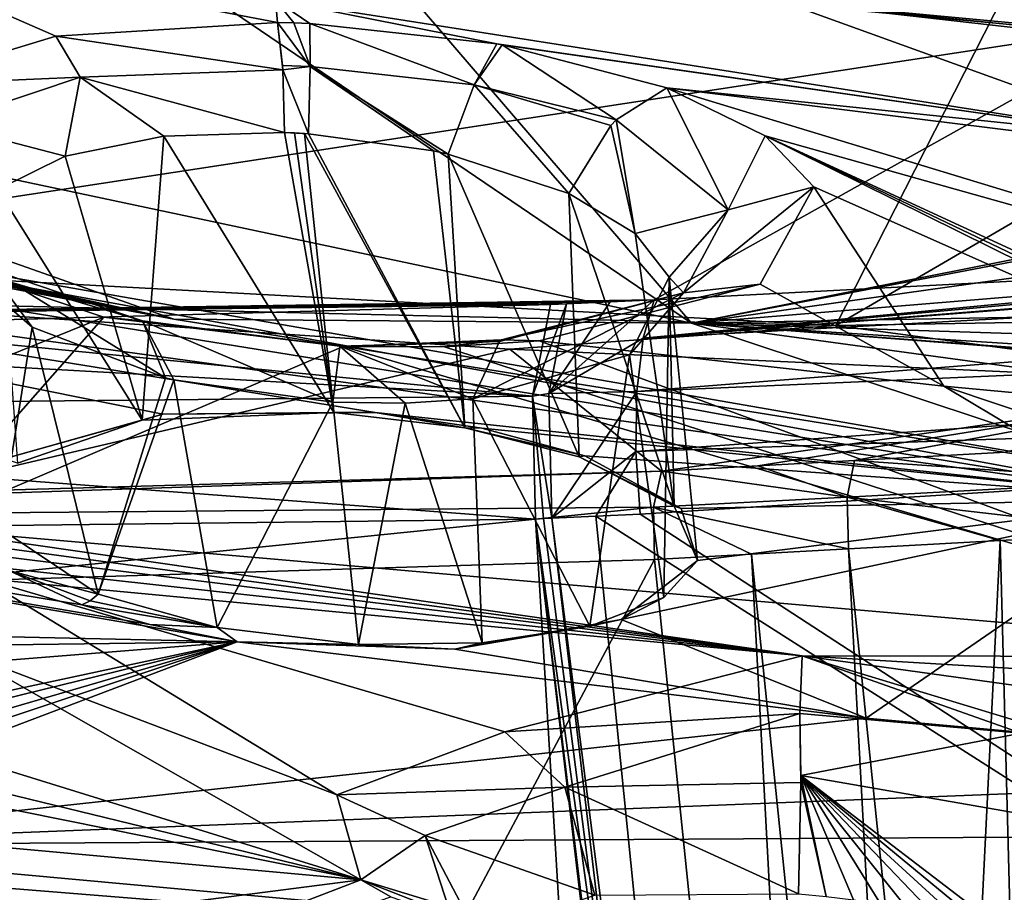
# Model space of a CAD drawing. Header units: metres. Extents: x -147 to 294, y -23 to 81.
# Tile 185 of 256: x 203.2 to 209.55, y 15.24 to 20.87. Entities that reach past the tile are written whole.
import ezdxf

# ---------------------------------------------------------------- set-up
doc = ezdxf.new("R2010")
doc.units = ezdxf.units.M
doc.layers.add('solid_AVA_153', color=7, linetype='CONTINUOUS')

msp = doc.modelspace()

# ---------------------------------------------------------------- linework, layer by layer
at = {"layer": 'solid_AVA_153'}
for points in [[(204.339798, 28.468588, 240.075867), (188.277359, 20.842091, 247.870392), (181.858124, 22.793766, 236.815948)], [(204.339798, 28.468588, 240.075867), (197.287598, 19.501396, 257.502197), (188.277359, 20.842091, 247.870392)], [(204.339798, 28.468588, 240.075867), (212.862183, 27.563307, 247.659729), (197.287598, 19.501396, 257.502197)], [(212.862183, 27.563307, 247.659729), (208.459488, 18.89743, 264.992157), (197.287598, 19.501396, 257.502197)], [(212.862183, 27.563307, 247.659729), (223.232788, 27.505173, 252.498367), (208.459488, 18.89743, 264.992157)], [(223.232788, 27.505173, 252.498367), (221.667358, 19.119045, 269.910767), (208.459488, 18.89743, 264.992157)], [(196.894455, 22.757782, 256.639648), (197.897263, 18.923166, 266.737427), (203.730469, 21.87163, 262.50528)], [(203.730469, 21.87163, 262.50528), (210.474564, 20.84655, 267.687469), (213.637939, 22.410856, 265.388062)], [(214.831131, 20.361176, 173.202667), (205.710205, 22.456644, 169.38031), (215.247772, 21.387535, 170.498749)], [(205.827972, 22.38526, 169.523941), (205.710205, 22.456644, 169.38031), (214.831131, 20.361176, 173.202667)], [(205.932755, 22.311214, 169.676407), (205.827972, 22.38526, 169.523941), (214.831131, 20.361176, 173.202667)], [(206.206604, 22.000546, 170.349792), (205.932755, 22.311214, 169.676407), (214.831131, 20.361176, 173.202667)], [(206.228317, 21.689756, 171.074188), (206.206604, 22.000546, 170.349792), (214.831131, 20.361176, 173.202667)], [(203.730469, 21.87163, 262.50528), (197.897263, 18.923166, 266.737427), (210.474564, 20.84655, 267.687469)], [(205.561493, 21.210501, 172.32019), (206.228317, 21.689756, 171.074188), (214.831131, 20.361176, 173.202667)], [(204.847992, 20.996485, 179.298187), (201.964706, 21.408331, 178.686508), (204.860718, 20.852901, 179.687775)], [(203.431534, 20.763853, 180.16745), (204.860718, 20.852901, 179.687775), (201.964706, 21.408331, 178.686508)], [(202.392303, 20.448769, 181.223907), (203.431534, 20.763853, 180.16745), (201.964706, 21.408331, 178.686508)], [(204.401886, 21.040163, 172.915161), (205.561493, 21.210501, 172.32019), (207.529617, 18.913706, 177.89711)], [(205.561493, 21.210501, 172.32019), (214.831131, 20.361176, 173.202667), (207.529617, 18.913706, 177.89711)], [(202.990173, 21.179594, 172.810318), (204.401886, 21.040163, 172.915161), (199.319626, 20.655296, 174.75705)], [(204.401886, 21.040163, 172.915161), (207.529617, 18.913706, 177.89711), (199.319626, 20.655296, 174.75705)], [(204.847992, 20.996485, 179.298187), (204.860718, 20.852901, 179.687775), (204.964661, 20.850098, 179.679016)], [(204.847992, 20.996485, 179.298187), (204.964661, 20.850098, 179.679016), (205.068741, 20.846125, 179.673508)], [(204.847992, 20.996485, 179.298187), (205.068741, 20.846125, 179.673508), (206.274765, 20.715544, 179.849579)], [(210.577347, 20.098263, 181.054382), (204.847992, 20.996485, 179.298187), (206.274765, 20.715544, 179.849579)], [(208.104279, 20.990698, 178.84436), (204.847992, 20.996485, 179.298187), (210.577347, 20.098263, 181.054382)], [(208.104279, 20.990698, 178.84436), (210.577347, 20.098263, 181.054382), (221.527725, 19.618605, 182.16629)], [(213.16449, 20.416107, 179.916763), (208.104279, 20.990698, 178.84436), (221.527725, 19.618605, 182.16629)], [(212.210236, 20.605425, 179.458298), (211.472458, 20.888918, 178.735672), (208.104279, 20.990698, 178.84436)], [(213.16449, 20.416107, 179.916763), (212.210236, 20.605425, 179.458298), (208.104279, 20.990698, 178.84436)], [(210.474564, 20.84655, 267.687469), (197.897263, 18.923166, 266.737427), (207.289413, 19.063257, 270.388306)], [(203.431534, 20.763853, 180.16745), (204.895264, 20.54821, 180.113617), (204.860718, 20.852901, 179.687775)], [(204.860718, 20.852901, 179.687775), (204.895264, 20.54821, 180.113617), (204.89357, 20.576387, 180.089737)], [(205.070618, 20.569391, 180.078979), (204.860718, 20.852901, 179.687775), (204.89357, 20.576387, 180.089737)], [(205.070618, 20.569391, 180.078979), (204.964661, 20.850098, 179.679016), (204.860718, 20.852901, 179.687775)], [(205.070618, 20.569391, 180.078979), (205.068741, 20.846125, 179.673508), (204.964661, 20.850098, 179.679016)], [(206.128052, 20.451065, 180.241791), (205.068741, 20.846125, 179.673508), (205.070618, 20.569391, 180.078979)], [(206.128052, 20.451065, 180.241791), (206.274765, 20.715544, 179.849579), (205.068741, 20.846125, 179.673508)], [(210.474564, 20.84655, 267.687469), (207.289413, 19.063257, 270.388306), (212.781433, 19.350489, 271.645905)], [(203.588226, 20.500513, 180.5392), (203.431534, 20.763853, 180.16745), (202.392303, 20.448769, 181.223907)], [(203.588226, 20.500513, 180.5392), (204.895264, 20.54821, 180.113617), (203.431534, 20.763853, 180.16745)], [(206.128052, 20.451065, 180.241791), (206.309052, 20.709475, 179.861343), (206.274765, 20.715544, 179.849579)], [(207.044617, 20.225647, 180.765961), (206.309052, 20.709475, 179.861343), (206.128052, 20.451065, 180.241791)], [(210.577347, 20.098263, 181.054382), (206.274765, 20.715544, 179.849579), (206.309052, 20.709475, 179.861343)], [(210.577347, 20.098263, 181.054382), (206.309052, 20.709475, 179.861343), (207.370728, 20.431849, 180.48465)], [(207.044617, 20.225647, 180.765961), (207.370728, 20.431849, 180.48465), (206.309052, 20.709475, 179.861343)], [(204.192001, 18.939121, 178.324905), (197.644577, 20.364727, 175.834183), (199.319626, 20.655296, 174.75705)], [(204.192001, 18.939121, 178.324905), (199.319626, 20.655296, 174.75705), (207.529617, 18.913706, 177.89711)], [(205.070618, 20.569391, 180.078979), (204.89357, 20.576387, 180.089737), (204.895264, 20.54821, 180.113617)], [(205.059189, 20.13501, 180.303741), (205.070618, 20.569391, 180.078979), (204.895264, 20.54821, 180.113617)], [(205.865768, 20.024523, 180.414505), (205.070618, 20.569391, 180.078979), (205.059189, 20.13501, 180.303741)], [(205.961121, 20.003603, 180.446655), (206.128052, 20.451065, 180.241791), (205.070618, 20.569391, 180.078979)], [(205.865768, 20.024523, 180.414505), (205.961121, 20.003603, 180.446655), (205.070618, 20.569391, 180.078979)], [(203.588226, 20.500513, 180.5392), (204.905579, 20.143436, 180.313141), (204.895264, 20.54821, 180.113617)], [(205.059189, 20.13501, 180.303741), (204.895264, 20.54821, 180.113617), (204.905579, 20.143436, 180.313141)], [(203.588226, 20.500513, 180.5392), (202.392303, 20.448769, 181.223907), (202.689346, 20.199371, 181.547852)], [(203.490646, 19.989834, 180.945511), (203.588226, 20.500513, 180.5392), (202.689346, 20.199371, 181.547852)], [(203.490646, 19.989834, 180.945511), (204.126907, 20.119125, 180.518143), (203.588226, 20.500513, 180.5392)], [(204.126907, 20.119125, 180.518143), (204.905579, 20.143436, 180.313141), (203.588226, 20.500513, 180.5392)], [(206.737686, 19.749392, 180.914749), (206.128052, 20.451065, 180.241791), (205.961121, 20.003603, 180.446655)], [(207.008728, 20.188587, 180.791016), (206.128052, 20.451065, 180.241791), (206.737686, 19.749392, 180.914749)], [(207.008728, 20.188587, 180.791016), (207.044617, 20.225647, 180.765961), (206.128052, 20.451065, 180.241791)], [(207.765366, 19.644337, 182.177979), (207.370728, 20.431849, 180.48465), (207.044617, 20.225647, 180.765961)], [(210.577347, 20.098263, 181.054382), (207.370728, 20.431849, 180.48465), (214.570587, 19.538712, 182.401077)], [(213.011536, 18.714607, 184.982697), (214.570587, 19.538712, 182.401077), (207.370728, 20.431849, 180.48465)], [(208.003448, 20.122513, 181.274902), (207.370728, 20.431849, 180.48465), (207.765366, 19.644337, 182.177979)], [(213.011536, 18.714607, 184.982697), (207.370728, 20.431849, 180.48465), (208.003448, 20.122513, 181.274902)], [(197.757492, 20.306746, 175.958206), (197.644577, 20.364727, 175.834183), (204.192001, 18.939121, 178.324905)], [(212.753082, 19.913189, 174.608658), (207.529617, 18.913706, 177.89711), (214.831131, 20.361176, 173.202667)], [(197.757492, 20.306746, 175.958206), (204.192001, 18.939121, 178.324905), (197.860428, 20.246765, 176.08992)], [(197.860428, 20.246765, 176.08992), (204.192001, 18.939121, 178.324905), (197.973083, 20.170179, 176.262695)], [(203.055237, 19.775759, 181.53476), (203.490646, 19.989834, 180.945511), (202.689346, 20.199371, 181.547852)], [(207.165314, 19.492363, 181.462326), (207.008728, 20.188587, 180.791016), (206.737686, 19.749392, 180.914749)], [(207.165314, 19.492363, 181.462326), (207.044617, 20.225647, 180.765961), (207.008728, 20.188587, 180.791016)], [(207.165314, 19.492363, 181.462326), (207.765366, 19.644337, 182.177979), (207.044617, 20.225647, 180.765961)], [(197.973083, 20.170179, 176.262695), (204.192001, 18.939121, 178.324905), (198.068527, 20.091545, 176.445007)], [(204.126907, 20.119125, 180.518143), (205.224304, 18.337845, 179.877029), (204.905579, 20.143436, 180.313141)], [(204.905579, 20.143436, 180.313141), (205.224304, 18.337845, 179.877029), (204.970108, 20.140375, 180.308014)], [(204.905579, 20.143436, 180.313141), (204.970108, 20.140375, 180.308014), (205.034897, 20.136602, 180.304581)], [(205.034897, 20.136602, 180.304581), (205.059189, 20.13501, 180.303741), (204.905579, 20.143436, 180.313141)], [(204.970108, 20.140375, 180.308014), (205.224304, 18.337845, 179.877029), (205.034897, 20.136602, 180.304581)], [(205.034897, 20.136602, 180.304581), (205.224304, 18.337845, 179.877029), (206.067154, 18.238935, 179.995102)], [(205.034897, 20.136602, 180.304581), (206.067154, 18.238935, 179.995102), (205.059189, 20.13501, 180.303741)], [(205.865768, 20.024523, 180.414505), (205.059189, 20.13501, 180.303741), (206.067154, 18.238935, 179.995102)], [(208.31842, 19.79364, 182.178955), (208.003448, 20.122513, 181.274902), (207.765366, 19.644337, 182.177979)], [(208.31842, 19.79364, 182.178955), (211.75116, 18.266197, 186.450562), (208.003448, 20.122513, 181.274902)], [(211.803192, 18.304277, 186.328094), (208.003448, 20.122513, 181.274902), (211.75116, 18.266197, 186.450562)], [(211.860855, 18.341522, 186.208038), (213.011536, 18.714607, 184.982697), (208.003448, 20.122513, 181.274902)], [(211.803192, 18.304277, 186.328094), (211.860855, 18.341522, 186.208038), (208.003448, 20.122513, 181.274902)], [(198.256882, 19.789639, 177.18924), (198.068527, 20.091545, 176.445007), (210.70752, 17.777882, 180.709015)], [(210.505951, 17.926435, 180.3004), (210.70752, 17.777882, 180.709015), (198.068527, 20.091545, 176.445007)], [(210.505951, 17.926435, 180.3004), (198.068527, 20.091545, 176.445007), (204.192001, 18.939121, 178.324905)], [(203.490646, 19.989834, 180.945511), (203.987122, 18.287415, 180.27565), (204.126907, 20.119125, 180.518143)], [(204.126907, 20.119125, 180.518143), (203.987122, 18.287415, 180.27565), (205.224304, 18.337845, 179.877029)], [(205.865768, 20.024523, 180.414505), (206.067154, 18.238935, 179.995102), (205.961121, 20.003603, 180.446655)], [(205.961121, 20.003603, 180.446655), (206.067154, 18.238935, 179.995102), (206.804504, 18.051226, 180.398392)], [(206.737686, 19.749392, 180.914749), (205.961121, 20.003603, 180.446655), (206.804504, 18.051226, 180.398392)], [(203.055237, 19.775759, 181.53476), (203.987122, 18.287415, 180.27565), (203.490646, 19.989834, 180.945511)], [(207.218231, 18.815453, 270.717316), (221.162308, 19.578413, 273.434509), (221.285034, 19.922672, 273.058746)], [(218.523438, 19.720907, 272.668579), (207.218231, 18.815453, 270.717316), (221.285034, 19.922672, 273.058746)], [(212.753082, 19.913189, 174.608658), (211.90976, 19.530682, 175.715469), (207.529617, 18.913706, 177.89711)], [(198.175903, 19.521696, 177.912384), (198.256882, 19.789639, 177.18924), (210.70752, 17.777882, 180.709015)], [(203.055237, 19.775759, 181.53476), (203.184906, 18.00935, 181.238495), (203.987122, 18.287415, 180.27565)], [(206.737686, 19.749392, 180.914749), (206.804504, 18.051226, 180.398392), (207.416718, 17.733725, 181.20993)], [(207.165314, 19.492363, 181.462326), (206.737686, 19.749392, 180.914749), (207.416718, 17.733725, 181.20993)], [(208.31842, 19.79364, 182.178955), (207.765366, 19.644337, 182.177979), (207.477142, 19.107948, 183.703979)], [(207.973114, 19.165707, 184.062439), (208.31842, 19.79364, 182.178955), (207.477142, 19.107948, 183.703979)], [(207.973114, 19.165707, 184.062439), (209.156815, 18.506323, 185.925339), (208.31842, 19.79364, 182.178955)], [(208.31842, 19.79364, 182.178955), (209.156815, 18.506323, 185.925339), (211.75116, 18.266197, 186.450562)], [(218.523438, 19.720907, 272.668579), (218.143219, 19.694124, 272.610077), (207.218231, 18.815453, 270.717316)], [(218.143219, 19.694124, 272.610077), (213.672409, 19.403309, 271.823975), (207.218231, 18.815453, 270.717316)], [(207.165314, 19.492363, 181.462326), (207.384384, 19.210066, 182.11795), (207.765366, 19.644337, 182.177979)], [(207.384384, 19.210066, 182.11795), (207.477142, 19.107948, 183.703979), (207.765366, 19.644337, 182.177979)], [(207.177673, 18.473442, 270.942505), (221.173752, 19.083233, 273.654358), (221.162308, 19.578413, 273.434509)], [(207.218231, 18.815453, 270.717316), (207.177673, 18.473442, 270.942505), (221.162308, 19.578413, 273.434509)], [(201.64772, 19.059181, 260.842987), (197.287598, 19.501396, 257.502197), (208.459488, 18.89743, 264.992157)], [(198.175903, 19.521696, 177.912384), (204.121704, 18.326572, 180.016006), (203.099243, 18.039083, 180.994919)], [(198.175903, 19.521696, 177.912384), (205.489639, 18.336821, 179.772141), (204.121704, 18.326572, 180.016006)], [(198.175903, 19.521696, 177.912384), (210.70752, 17.777882, 180.709015), (205.489639, 18.336821, 179.772141)], [(207.165314, 19.492363, 181.462326), (207.416718, 17.733725, 181.20993), (207.384384, 19.210066, 182.11795)], [(211.90976, 19.530682, 175.715469), (211.801941, 19.265339, 176.439911), (207.529617, 18.913706, 177.89711)], [(213.672409, 19.403309, 271.823975), (212.781433, 19.350489, 271.645905), (207.218231, 18.815453, 270.717316)], [(203.740997, 18.951065, 185.320908), (202.553009, 19.348845, 184.348663), (201.354446, 17.988266, 188.802139)], [(203.990875, 18.929077, 184.782043), (202.553009, 19.348845, 184.348663), (203.740997, 18.951065, 185.320908)], [(203.990875, 18.929077, 184.782043), (203.002045, 19.263815, 183.987778), (202.553009, 19.348845, 184.348663)], [(212.781433, 19.350489, 271.645905), (207.289413, 19.063257, 270.388306), (207.218231, 18.815453, 270.717316)], [(202.932266, 19.185291, 182.972382), (203.002045, 19.263815, 183.987778), (203.278625, 18.887331, 183.64061)], [(204.137955, 18.560024, 184.309113), (203.278625, 18.887331, 183.64061), (203.002045, 19.263815, 183.987778)], [(204.137955, 18.560024, 184.309113), (203.002045, 19.263815, 183.987778), (203.990875, 18.929077, 184.782043)], [(211.801941, 19.265339, 176.439911), (211.951141, 18.993311, 177.165329), (207.529617, 18.913706, 177.89711)], [(202.932266, 19.185291, 182.972382), (203.278625, 18.887331, 183.64061), (203.072922, 17.589825, 182.455658)], [(207.384384, 19.210066, 182.11795), (207.350586, 17.143471, 182.93544), (207.130127, 18.709309, 183.410278)], [(207.384384, 19.210066, 182.11795), (207.130127, 18.709309, 183.410278), (207.477142, 19.107948, 183.703979)], [(207.384384, 19.210066, 182.11795), (207.568161, 17.381781, 182.207275), (207.350586, 17.143471, 182.93544)], [(207.384384, 19.210066, 182.11795), (207.416718, 17.733725, 181.20993), (207.568161, 17.381781, 182.207275)], [(207.477142, 19.107948, 183.703979), (206.11911, 18.424152, 184.306656), (206.292206, 18.794523, 184.775253)], [(207.130127, 18.709309, 183.410278), (206.11911, 18.424152, 184.306656), (207.477142, 19.107948, 183.703979)], [(207.477142, 19.107948, 183.703979), (206.292206, 18.794523, 184.775253), (206.305328, 18.805302, 184.806778)], [(207.973114, 19.165707, 184.062439), (206.305328, 18.805302, 184.806778), (206.547607, 18.799629, 185.343536)], [(207.973114, 19.165707, 184.062439), (207.477142, 19.107948, 183.703979), (206.305328, 18.805302, 184.806778)], [(207.973114, 19.165707, 184.062439), (206.547607, 18.799629, 185.343536), (209.156815, 18.506323, 185.925339)], [(211.261963, 18.5228, 266.246002), (208.459488, 18.89743, 264.992157), (221.667358, 19.119045, 269.910767)], [(197.897263, 18.923166, 266.737427), (207.006104, 19.050386, 270.315247), (207.289413, 19.063257, 270.388306)], [(197.897263, 18.923166, 266.737427), (206.722992, 19.037394, 270.241394), (207.006104, 19.050386, 270.315247)], [(206.357727, 18.745235, 263.793488), (201.64772, 19.059181, 260.842987), (208.459488, 18.89743, 264.992157)], [(202.414337, 17.816156, 264.206055), (201.64772, 19.059181, 260.842987), (206.357727, 18.745235, 263.793488)], [(206.608887, 18.458923, 270.791626), (207.218231, 18.815453, 270.717316), (207.289413, 19.063257, 270.388306)], [(207.006104, 19.050386, 270.315247), (206.608887, 18.458923, 270.791626), (207.289413, 19.063257, 270.388306)], [(207.006104, 19.050386, 270.315247), (206.722992, 19.037394, 270.241394), (206.608887, 18.458923, 270.791626)], [(207.170914, 18.085268, 271.042267), (221.215851, 18.567869, 273.642273), (221.173752, 19.083233, 273.654358)], [(207.177673, 18.473442, 270.942505), (207.170914, 18.085268, 271.042267), (221.173752, 19.083233, 273.654358)], [(197.897263, 18.923166, 266.737427), (206.620789, 19.032707, 270.214478), (206.722992, 19.037394, 270.241394)], [(201.854797, 18.900591, 268.612823), (206.620789, 19.032707, 270.214478), (197.897263, 18.923166, 266.737427)], [(201.854797, 18.900591, 268.612823), (206.504059, 18.443039, 270.769531), (206.620789, 19.032707, 270.214478)], [(206.504059, 18.443039, 270.769531), (206.608887, 18.458923, 270.791626), (206.722992, 19.037394, 270.241394)], [(206.620789, 19.032707, 270.214478), (206.504059, 18.443039, 270.769531), (206.722992, 19.037394, 270.241394)], [(212.321274, 18.758322, 177.778564), (207.529617, 18.913706, 177.89711), (211.951141, 18.993311, 177.165329)], [(197.897263, 18.923166, 266.737427), (197.236511, 18.349304, 267.038818), (206.504059, 18.443039, 270.769531)], [(201.854797, 18.900591, 268.612823), (197.897263, 18.923166, 266.737427), (206.504059, 18.443039, 270.769531)], [(203.740997, 18.951065, 185.320908), (201.354446, 17.988266, 188.802139), (202.540817, 17.590553, 189.851959)], [(205.283325, 18.76321, 185.637146), (203.740997, 18.951065, 185.320908), (202.540817, 17.590553, 189.851959)], [(203.990875, 18.929077, 184.782043), (203.740997, 18.951065, 185.320908), (205.262375, 18.76564, 185.017105)], [(205.262375, 18.76564, 185.017105), (203.740997, 18.951065, 185.320908), (205.283325, 18.76321, 185.637146)], [(203.990875, 18.929077, 184.782043), (205.262375, 18.76564, 185.017105), (205.217377, 18.40366, 184.516693)], [(204.192322, 18.547009, 184.332626), (203.990875, 18.929077, 184.782043), (205.217377, 18.40366, 184.516693)], [(204.192322, 18.547009, 184.332626), (204.137955, 18.560024, 184.309113), (203.990875, 18.929077, 184.782043)], [(210.505951, 17.926435, 180.3004), (204.192001, 18.939121, 178.324905), (207.529617, 18.913706, 177.89711)], [(203.278625, 18.887331, 183.64061), (203.703842, 17.164106, 183.539063), (203.072922, 17.589825, 182.455658)], [(204.137955, 18.560024, 184.309113), (203.703842, 17.164106, 183.539063), (203.278625, 18.887331, 183.64061)], [(211.261963, 18.5228, 266.246002), (206.357727, 18.745235, 263.793488), (208.459488, 18.89743, 264.992157)], [(214.317154, 18.401661, 178.624786), (215.213181, 17.863319, 180.137558), (207.529617, 18.913706, 177.89711)], [(210.505951, 17.926435, 180.3004), (207.529617, 18.913706, 177.89711), (215.213181, 17.863319, 180.137558)], [(213.55896, 18.448656, 178.544785), (214.317154, 18.401661, 178.624786), (207.529617, 18.913706, 177.89711)], [(212.874786, 18.57004, 178.256195), (213.55896, 18.448656, 178.544785), (207.529617, 18.913706, 177.89711)], [(212.321274, 18.758322, 177.778564), (212.874786, 18.57004, 178.256195), (207.529617, 18.913706, 177.89711)], [(206.292206, 18.794523, 184.775253), (205.262375, 18.76564, 185.017105), (205.283325, 18.76321, 185.637146)], [(206.292206, 18.794523, 184.775253), (206.11911, 18.424152, 184.306656), (205.262375, 18.76564, 185.017105)], [(206.305328, 18.805302, 184.806778), (205.283325, 18.76321, 185.637146), (205.937851, 18.759758, 185.550018)], [(206.305328, 18.805302, 184.806778), (206.292206, 18.794523, 184.775253), (205.283325, 18.76321, 185.637146)], [(206.305328, 18.805302, 184.806778), (205.937851, 18.759758, 185.550018), (206.547607, 18.799629, 185.343536)], [(206.547607, 18.799629, 185.343536), (205.937851, 18.759758, 185.550018), (212.076538, 16.761238, 191.344589)], [(209.156815, 18.506323, 185.925339), (206.547607, 18.799629, 185.343536), (212.076538, 16.761238, 191.344589)], [(206.608887, 18.458923, 270.791626), (207.177673, 18.473442, 270.942505), (207.218231, 18.815453, 270.717316)], [(207.336288, 17.959621, 266.001831), (202.414337, 17.816156, 264.206055), (206.357727, 18.745235, 263.793488)], [(205.283325, 18.76321, 185.637146), (202.540817, 17.590553, 189.851959), (212.076538, 16.761238, 191.344589)], [(205.682602, 18.396652, 184.454285), (205.217377, 18.40366, 184.516693), (205.262375, 18.76564, 185.017105)], [(205.682602, 18.396652, 184.454285), (205.262375, 18.76564, 185.017105), (206.11911, 18.424152, 184.306656)], [(205.937851, 18.759758, 185.550018), (205.283325, 18.76321, 185.637146), (212.076538, 16.761238, 191.344589)], [(207.336288, 17.959621, 266.001831), (206.357727, 18.745235, 263.793488), (211.261963, 18.5228, 266.246002)], [(207.130127, 18.709309, 183.410278), (206.873398, 16.958199, 183.551224), (206.11911, 18.424152, 184.306656)], [(207.130127, 18.709309, 183.410278), (207.350586, 17.143471, 182.93544), (206.873398, 16.958199, 183.551224)], [(204.192322, 18.547009, 184.332626), (203.703842, 17.164106, 183.539063), (204.137955, 18.560024, 184.309113)], [(204.192322, 18.547009, 184.332626), (204.471832, 16.949387, 184.003052), (203.703842, 17.164106, 183.539063)], [(204.192322, 18.547009, 184.332626), (205.217377, 18.40366, 184.516693), (204.471832, 16.949387, 184.003052)], [(207.170914, 18.085268, 271.042267), (207.197678, 17.682125, 271.011749), (221.215851, 18.567869, 273.642273)], [(221.215851, 18.567869, 273.642273), (207.197678, 17.682125, 271.011749), (222.109406, 7.973817, 270.554962)], [(195.158417, 18.480165, 181.478348), (204.601273, 16.858458, 184.17244), (193.623978, 17.098484, 186.040955)], [(204.036621, 16.969446, 183.933533), (204.601273, 16.858458, 184.17244), (195.158417, 18.480165, 181.478348)], [(203.598816, 17.096251, 183.631546), (204.036621, 16.969446, 183.933533), (195.158417, 18.480165, 181.478348)], [(203.128128, 17.318075, 183.061279), (203.598816, 17.096251, 183.631546), (195.158417, 18.480165, 181.478348)], [(206.608887, 18.458923, 270.791626), (206.628098, 17.656187, 270.866791), (207.177673, 18.473442, 270.942505)], [(207.177673, 18.473442, 270.942505), (206.628098, 17.656187, 270.866791), (207.170914, 18.085268, 271.042267)], [(207.956802, 17.99283, 266.173004), (207.336288, 17.959621, 266.001831), (211.261963, 18.5228, 266.246002)], [(208.580261, 18.026987, 266.338867), (207.956802, 17.99283, 266.173004), (211.261963, 18.5228, 266.246002)], [(209.552963, 18.080757, 266.58786), (208.580261, 18.026987, 266.338867), (211.261963, 18.5228, 266.246002)], [(211.675522, 17.661341, 188.379623), (209.156815, 18.506323, 185.925339), (212.076538, 16.761238, 191.344589)], [(211.675522, 17.661341, 188.379623), (211.75116, 18.266197, 186.450562), (209.156815, 18.506323, 185.925339)], [(197.236511, 18.349304, 267.038818), (206.523483, 17.649658, 270.839233), (206.504059, 18.443039, 270.769531)], [(205.682602, 18.396652, 184.454285), (206.11911, 18.424152, 184.306656), (206.178955, 16.850552, 183.979156)], [(206.11911, 18.424152, 184.306656), (206.873398, 16.958199, 183.551224), (206.178955, 16.850552, 183.979156)], [(206.504059, 18.443039, 270.769531), (206.628098, 17.656187, 270.866791), (206.608887, 18.458923, 270.791626)], [(206.575912, 17.652935, 270.853027), (206.628098, 17.656187, 270.866791), (206.504059, 18.443039, 270.769531)], [(206.575912, 17.652935, 270.853027), (206.504059, 18.443039, 270.769531), (206.523483, 17.649658, 270.839233)], [(197.236511, 18.349304, 267.038818), (197.178711, 17.53776, 267.08786), (206.523483, 17.649658, 270.839233)], [(205.217377, 18.40366, 184.516693), (205.381897, 16.841223, 184.145309), (204.471832, 16.949387, 184.003052)], [(205.682602, 18.396652, 184.454285), (205.381897, 16.841223, 184.145309), (205.217377, 18.40366, 184.516693)], [(205.682602, 18.396652, 184.454285), (206.178955, 16.850552, 183.979156), (205.381897, 16.841223, 184.145309)], [(203.987122, 18.287415, 180.27565), (203.099243, 18.039083, 180.994919), (204.121704, 18.326572, 180.016006)], [(203.987122, 18.287415, 180.27565), (203.184906, 18.00935, 181.238495), (203.099243, 18.039083, 180.994919)], [(205.224304, 18.337845, 179.877029), (203.987122, 18.287415, 180.27565), (204.121704, 18.326572, 180.016006)], [(205.224304, 18.337845, 179.877029), (204.121704, 18.326572, 180.016006), (205.489639, 18.336821, 179.772141)], [(206.067154, 18.238935, 179.995102), (205.224304, 18.337845, 179.877029), (205.489639, 18.336821, 179.772141)], [(210.70752, 17.777882, 180.709015), (206.177979, 18.236652, 179.95015), (205.489639, 18.336821, 179.772141)], [(206.067154, 18.238935, 179.995102), (205.489639, 18.336821, 179.772141), (206.177979, 18.236652, 179.95015)], [(206.067154, 18.238935, 179.995102), (206.177979, 18.236652, 179.95015), (206.841721, 18.058157, 180.358658)], [(206.067154, 18.238935, 179.995102), (206.841721, 18.058157, 180.358658), (206.804504, 18.051226, 180.398392)], [(210.70752, 17.777882, 180.709015), (206.841721, 18.058157, 180.358658), (206.177979, 18.236652, 179.95015)], [(207.170914, 18.085268, 271.042267), (206.628098, 17.656187, 270.866791), (206.91275, 17.6693, 270.939789)], [(206.804504, 18.051226, 180.398392), (206.841721, 18.058157, 180.358658), (207.463135, 17.717119, 181.247574)], [(207.416718, 17.733725, 181.20993), (206.804504, 18.051226, 180.398392), (207.463135, 17.717119, 181.247574)], [(210.70752, 17.777882, 180.709015), (207.463135, 17.717119, 181.247574), (206.841721, 18.058157, 180.358658)], [(207.170914, 18.085268, 271.042267), (206.91275, 17.6693, 270.939789), (207.197678, 17.682125, 271.011749)], [(209.552963, 18.080757, 266.58786), (210.476318, 17.896721, 267.056152), (208.580261, 18.026987, 266.338867)], [(208.533417, 17.789824, 266.570801), (207.336288, 17.959621, 266.001831), (207.956802, 17.99283, 266.173004)], [(208.533417, 17.789824, 266.570801), (207.956802, 17.99283, 266.173004), (208.580261, 18.026987, 266.338867)], [(208.533417, 17.789824, 266.570801), (208.580261, 18.026987, 266.338867), (210.476318, 17.896721, 267.056152)], [(197.989639, 17.646927, 262.116241), (202.414337, 17.816156, 264.206055), (207.336288, 17.959621, 266.001831)], [(197.989639, 17.646927, 262.116241), (207.336288, 17.959621, 266.001831), (207.284515, 17.72612, 266.231781)], [(208.533417, 17.789824, 266.570801), (207.284515, 17.72612, 266.231781), (207.336288, 17.959621, 266.001831)], [(208.533417, 17.789824, 266.570801), (210.476318, 17.896721, 267.056152), (210.485992, 17.565121, 267.092926)], [(210.70752, 17.777882, 180.709015), (208.656021, 16.365658, 185.119614), (207.075089, 17.00135, 183.389282)], [(210.70752, 17.777882, 180.709015), (207.075089, 17.00135, 183.389282), (207.568161, 17.381781, 182.207275)], [(208.533417, 17.789824, 266.570801), (208.542435, 17.456726, 266.608337), (207.284515, 17.72612, 266.231781)], [(210.70752, 17.777882, 180.709015), (207.568161, 17.381781, 182.207275), (207.463135, 17.717119, 181.247574)], [(208.533417, 17.789824, 266.570801), (210.485992, 17.565121, 267.092926), (209.518448, 17.511387, 266.856689)], [(208.533417, 17.789824, 266.570801), (209.518448, 17.511387, 266.856689), (208.542435, 17.456726, 266.608337)], [(210.70752, 17.777882, 180.709015), (212.675369, 15.999518, 185.932556), (208.656021, 16.365658, 185.119614)], [(197.989639, 17.646927, 262.116241), (207.284515, 17.72612, 266.231781), (202.49733, 17.241199, 264.547913)], [(207.284515, 17.72612, 266.231781), (207.291779, 17.388544, 266.270386), (202.49733, 17.241199, 264.547913)], [(207.284515, 17.72612, 266.231781), (208.542435, 17.456726, 266.608337), (207.916458, 17.42231, 266.441895)], [(207.284515, 17.72612, 266.231781), (207.916458, 17.42231, 266.441895), (207.291779, 17.388544, 266.270386)], [(207.416718, 17.733725, 181.20993), (207.463135, 17.717119, 181.247574), (207.568161, 17.381781, 182.207275)], [(197.178711, 17.53776, 267.08786), (207.163498, 7.091622, 267.646393), (206.523483, 17.649658, 270.839233)], [(206.575912, 17.652935, 270.853027), (206.523483, 17.649658, 270.839233), (207.255829, 12.357341, 269.463013)], [(207.151581, 12.351499, 269.434814), (207.255829, 12.357341, 269.463013), (206.523483, 17.649658, 270.839233)], [(206.523483, 17.649658, 270.839233), (207.163498, 7.091622, 267.646393), (207.799469, 7.118044, 267.816742)], [(207.151581, 12.351499, 269.434814), (206.523483, 17.649658, 270.839233), (207.799469, 7.118044, 267.816742)], [(206.575912, 17.652935, 270.853027), (207.255829, 12.357341, 269.463013), (206.628098, 17.656187, 270.866791)], [(206.91275, 17.6693, 270.939789), (206.628098, 17.656187, 270.866791), (207.975296, 7.126532, 267.863281)], [(206.628098, 17.656187, 270.866791), (207.255829, 12.357341, 269.463013), (207.975296, 7.126532, 267.863281)], [(207.197678, 17.682125, 271.011749), (206.91275, 17.6693, 270.939789), (222.109406, 7.973817, 270.554962)], [(206.91275, 17.6693, 270.939789), (207.975296, 7.126532, 267.863281), (222.109406, 7.973817, 270.554962)], [(202.540817, 17.590553, 189.851959), (202.667633, 17.519093, 190.063858), (208.242081, 16.768164, 191.669357)], [(212.076538, 16.761238, 191.344589), (202.540817, 17.590553, 189.851959), (208.242081, 16.768164, 191.669357)], [(203.072922, 17.589825, 182.455658), (203.703842, 17.164106, 183.539063), (203.128128, 17.318075, 183.061279)], [(197.178711, 17.53776, 267.08786), (206.529602, 7.067866, 267.465027), (207.163498, 7.091622, 267.646393)], [(197.178711, 17.53776, 267.08786), (197.804337, 7.046436, 263.687531), (206.529602, 7.067866, 267.465027)], [(209.518448, 17.511387, 266.856689), (210.485992, 17.565121, 267.092926), (209.857651, 4.68863, 263.687286)], [(202.667633, 17.519093, 190.063858), (202.775513, 17.446476, 190.284744), (208.242081, 16.768164, 191.669357)], [(207.916458, 17.42231, 266.441895), (208.542435, 17.456726, 266.608337), (209.22963, 4.661499, 263.523224)], [(209.200348, 11.07071, 265.147034), (208.542435, 17.456726, 266.608337), (209.518448, 17.511387, 266.856689)], [(209.22963, 4.661499, 263.523224), (208.542435, 17.456726, 266.608337), (209.200348, 11.07071, 265.147034)], [(209.200348, 11.07071, 265.147034), (209.518448, 17.511387, 266.856689), (209.857651, 4.68863, 263.687286)], [(202.775513, 17.446476, 190.284744), (202.881516, 17.35631, 190.566437), (208.242081, 16.768164, 191.669357)], [(207.916458, 17.42231, 266.441895), (208.603088, 4.635914, 263.353302), (207.291779, 17.388544, 266.270386)], [(207.916458, 17.42231, 266.441895), (209.22963, 4.661499, 263.523224), (208.603088, 4.635914, 263.353302)], [(207.291779, 17.388544, 266.270386), (208.603088, 4.635914, 263.353302), (200.473083, 4.58493, 259.966278)], [(202.49733, 17.241199, 264.547913), (207.291779, 17.388544, 266.270386), (200.473083, 4.58493, 259.966278)], [(202.881516, 17.35631, 190.566437), (202.957291, 17.266052, 190.856506), (208.242081, 16.768164, 191.669357)], [(207.350586, 17.143471, 182.93544), (207.568161, 17.381781, 182.207275), (207.075089, 17.00135, 183.389282)], [(202.81459, 16.795874, 192.49791), (205.242416, 15.870994, 195.253784), (202.957291, 17.266052, 190.856506)], [(206.326157, 16.277771, 193.63768), (208.242081, 16.768164, 191.669357), (202.957291, 17.266052, 190.856506)], [(206.326157, 16.277771, 193.63768), (202.957291, 17.266052, 190.856506), (205.242416, 15.870994, 195.253784)], [(203.652512, 17.121288, 183.580353), (203.598816, 17.096251, 183.631546), (203.128128, 17.318075, 183.061279)], [(203.652512, 17.121288, 183.580353), (203.128128, 17.318075, 183.061279), (203.703842, 17.164106, 183.539063)], [(203.652512, 17.121288, 183.580353), (203.703842, 17.164106, 183.539063), (204.471832, 16.949387, 184.003052)], [(206.873398, 16.958199, 183.551224), (207.350586, 17.143471, 182.93544), (207.075089, 17.00135, 183.389282)], [(204.601273, 16.858458, 184.17244), (193.415558, 16.711767, 187.351532), (193.623978, 17.098484, 186.040955)], [(203.652512, 17.121288, 183.580353), (204.471832, 16.949387, 184.003052), (203.598816, 17.096251, 183.631546)], [(204.471832, 16.949387, 184.003052), (204.036621, 16.969446, 183.933533), (203.598816, 17.096251, 183.631546)], [(204.471832, 16.949387, 184.003052), (204.601273, 16.858458, 184.17244), (204.036621, 16.969446, 183.933533)], [(204.471832, 16.949387, 184.003052), (205.381897, 16.841223, 184.145309), (204.601273, 16.858458, 184.17244)], [(206.002853, 16.810833, 184.103546), (207.075089, 17.00135, 183.389282), (208.656021, 16.365658, 185.119614)], [(206.873398, 16.958199, 183.551224), (207.075089, 17.00135, 183.389282), (206.002853, 16.810833, 184.103546)], [(206.178955, 16.850552, 183.979156), (206.873398, 16.958199, 183.551224), (206.002853, 16.810833, 184.103546)], [(204.601273, 16.858458, 184.17244), (196.461823, 16.206743, 188.022446), (193.415558, 16.711767, 187.351532)], [(204.601273, 16.858458, 184.17244), (199.491119, 15.763042, 188.642075), (196.461823, 16.206743, 188.022446)], [(204.601273, 16.858458, 184.17244), (200.016144, 15.730873, 188.616318), (199.491119, 15.763042, 188.642075)], [(204.601273, 16.858458, 184.17244), (200.531219, 15.6677, 188.699799), (200.016144, 15.730873, 188.616318)], [(204.601273, 16.858458, 184.17244), (200.845337, 15.612187, 188.809021), (200.531219, 15.6677, 188.699799)], [(204.601273, 16.858458, 184.17244), (201.13945, 15.546252, 188.959213), (200.845337, 15.612187, 188.809021)], [(204.601273, 16.858458, 184.17244), (208.656021, 16.365658, 185.119614), (201.13945, 15.546252, 188.959213)], [(206.002853, 16.810833, 184.103546), (208.656021, 16.365658, 185.119614), (204.601273, 16.858458, 184.17244)], [(205.381897, 16.841223, 184.145309), (206.002853, 16.810833, 184.103546), (204.601273, 16.858458, 184.17244)], [(206.178955, 16.850552, 183.979156), (206.002853, 16.810833, 184.103546), (205.381897, 16.841223, 184.145309)], [(202.81459, 16.795874, 192.49791), (201.708176, 16.466242, 193.895798), (205.397781, 15.322433, 197.194031)], [(202.81459, 16.795874, 192.49791), (205.397781, 15.322433, 197.194031), (205.242416, 15.870994, 195.253784)], [(206.326157, 16.277771, 193.63768), (208.228134, 16.395327, 192.958221), (208.242081, 16.768164, 191.669357)], [(209.655701, 16.269192, 193.235123), (208.242081, 16.768164, 191.669357), (208.228134, 16.395327, 192.958221)], [(212.076538, 16.761238, 191.344589), (208.242081, 16.768164, 191.669357), (213.487915, 16.452555, 192.337952)], [(212.127243, 16.227129, 193.184555), (213.487915, 16.452555, 192.337952), (208.242081, 16.768164, 191.669357)], [(212.127243, 16.227129, 193.184555), (208.242081, 16.768164, 191.669357), (210.796417, 15.994194, 194.092377)], [(209.655701, 16.269192, 193.235123), (210.796417, 15.994194, 194.092377), (208.242081, 16.768164, 191.669357)], [(201.708176, 16.466242, 193.895798), (200.946625, 16.405966, 194.294464), (205.397781, 15.322433, 197.194031)], [(199.926285, 16.424696, 194.495728), (198.89566, 15.914128, 196.609924), (205.397781, 15.322433, 197.194031)], [(200.946625, 16.405966, 194.294464), (199.926285, 16.424696, 194.495728), (205.397781, 15.322433, 197.194031)], [(206.326157, 16.277771, 193.63768), (206.713791, 15.919514, 194.035614), (208.228134, 16.395327, 192.958221)], [(206.713791, 15.919514, 194.035614), (208.234207, 15.950256, 193.537643), (208.228134, 16.395327, 192.958221)], [(209.655701, 16.269192, 193.235123), (208.228134, 16.395327, 192.958221), (208.234528, 15.99584, 193.508484)], [(208.234207, 15.950256, 193.537643), (208.234528, 15.99584, 193.508484), (208.228134, 16.395327, 192.958221)], [(208.656021, 16.365658, 185.119614), (212.675369, 15.999518, 185.932556), (201.13945, 15.546252, 188.959213)], [(206.326157, 16.277771, 193.63768), (205.242416, 15.870994, 195.253784), (206.713791, 15.919514, 194.035614)], [(209.655701, 16.269192, 193.235123), (208.234528, 15.99584, 193.508484), (209.875732, 15.710191, 194.091064)], [(212.675369, 15.999518, 185.932556), (212.466339, 15.614062, 187.169052), (201.13945, 15.546252, 188.959213)], [(206.713791, 15.919514, 194.035614), (208.218521, 15.231983, 193.660446), (208.234207, 15.950256, 193.537643)], [(208.234207, 15.950256, 193.537643), (208.218521, 15.231983, 193.660446), (208.396545, 15.214306, 193.659592)], [(208.234207, 15.950256, 193.537643), (208.396545, 15.214306, 193.659592), (208.234528, 15.99584, 193.508484)], [(209.539047, 14.998179, 194.014359), (209.875732, 15.710191, 194.091064), (208.234528, 15.99584, 193.508484)], [(209.392624, 15.03793, 193.927475), (209.539047, 14.998179, 194.014359), (208.234528, 15.99584, 193.508484)], [(209.240204, 15.074721, 193.852402), (209.392624, 15.03793, 193.927475), (208.234528, 15.99584, 193.508484)], [(209.081833, 15.108665, 193.789017), (209.240204, 15.074721, 193.852402), (208.234528, 15.99584, 193.508484)], [(208.917419, 15.139823, 193.737488), (209.081833, 15.108665, 193.789017), (208.234528, 15.99584, 193.508484)], [(208.747345, 15.168036, 193.69838), (208.917419, 15.139823, 193.737488), (208.234528, 15.99584, 193.508484)], [(208.573288, 15.192927, 193.672318), (208.747345, 15.168036, 193.69838), (208.234528, 15.99584, 193.508484)], [(208.396545, 15.214306, 193.659592), (208.573288, 15.192927, 193.672318), (208.234528, 15.99584, 193.508484)], [(200.624802, 14.707504, 200.55835), (205.397781, 15.322433, 197.194031), (198.89566, 15.914128, 196.609924)], [(205.242416, 15.870994, 195.253784), (205.812119, 15.609446, 195.343994), (206.713791, 15.919514, 194.035614)], [(205.242416, 15.870994, 195.253784), (205.397781, 15.322433, 197.194031), (205.812119, 15.609446, 195.343994)], [(205.812119, 15.609446, 195.343994), (206.906982, 15.224087, 194.139496), (206.713791, 15.919514, 194.035614)], [(206.713791, 15.919514, 194.035614), (206.906982, 15.224087, 194.139496), (208.218521, 15.231983, 193.660446)], [(209.539047, 14.998179, 194.014359), (209.678528, 14.955612, 194.112793), (209.875732, 15.710191, 194.091064)], [(212.466339, 15.614062, 187.169052), (211.87587, 14.563664, 190.675995), (201.13945, 15.546252, 188.959213)], [(205.812119, 15.609446, 195.343994), (205.397781, 15.322433, 197.194031), (205.961014, 15.149889, 196.891373)], [(205.812119, 15.609446, 195.343994), (206.150742, 14.965808, 195.275558), (206.906982, 15.224087, 194.139496)], [(205.812119, 15.609446, 195.343994), (205.961014, 15.149889, 196.891373), (206.150742, 14.965808, 195.275558)], [(201.64827, 15.387629, 189.372131), (201.13945, 15.546252, 188.959213), (211.87587, 14.563664, 190.675995)], [(201.64827, 15.387629, 189.372131), (211.87587, 14.563664, 190.675995), (202.008575, 15.207134, 189.89888)], [(200.624802, 14.707504, 200.55835), (200.96283, 13.618299, 204.652786), (205.397781, 15.322433, 197.194031)], [(205.591446, 15.212468, 197.558533), (205.397781, 15.322433, 197.194031), (200.96283, 13.618299, 204.652786)], [(205.591446, 15.212468, 197.558533), (206.340042, 14.952711, 197.422455), (205.397781, 15.322433, 197.194031)], [(205.961014, 15.149889, 196.891373), (205.397781, 15.322433, 197.194031), (206.340042, 14.952711, 197.422455)]]:
    msp.add_3dface(points, dxfattribs=at)

doc.saveas('drawing.dxf')
